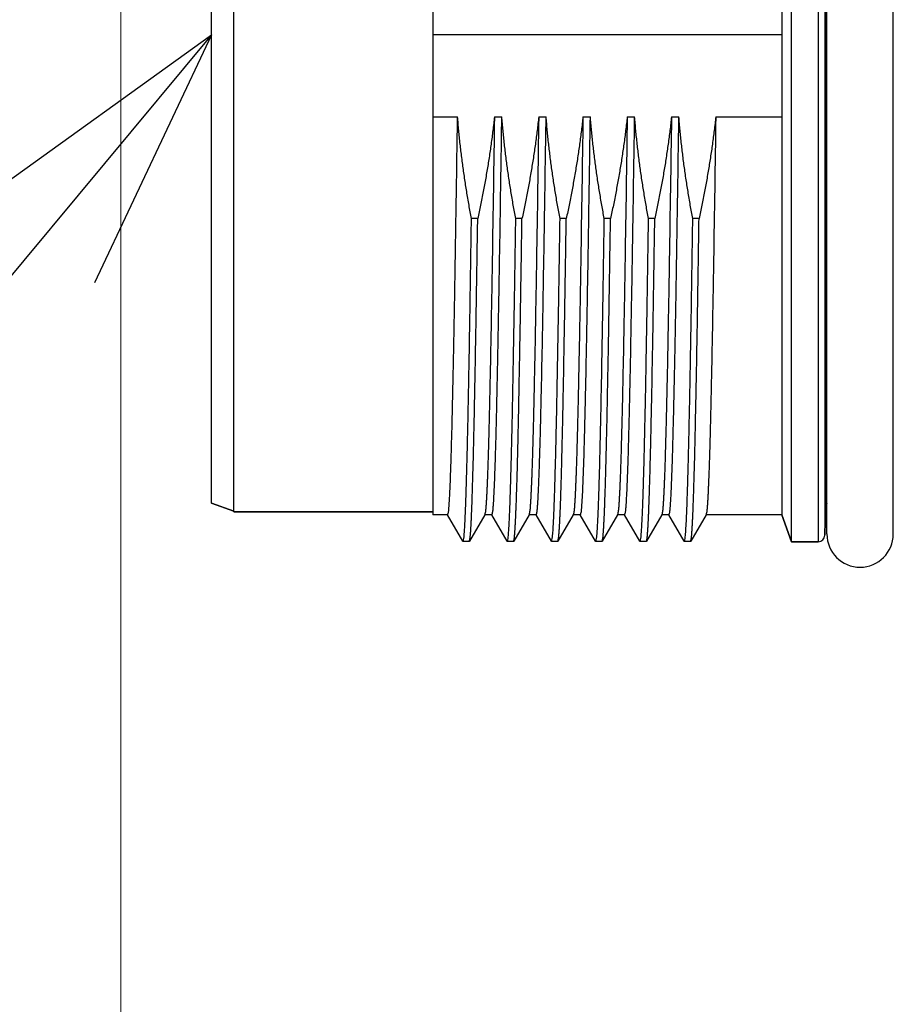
# Model space of a CAD drawing. Header units: millimetres. Extents: x 0 to 1076, y 0 to 742.
# Tile 90 of 134: x 298 to 317, y 359 to 381. Entities that reach past the tile are written whole.
import ezdxf

# ---------------------------------------------------------------- set-up
doc = ezdxf.new("R2010")
doc.units = ezdxf.units.MM
doc.header["$LTSCALE"] = 0.454724
doc.layers.add('NoLayerName_001', color=7, linetype='Continuous')
doc.layers.add('NoLayerName_007', color=7, linetype='Continuous')
doc.styles.get("Standard").update_dxf_attribs({"font": 'txt', "bigfont": 'extfont2'})
doc.dimstyles.get("Standard").update_dxf_attribs({"dimtxt": 2.5, "dimasz": 2.5, "dimexe": 1, "dimexo": 1, "dimtad": 1, "dimdec": 3, "dimzin": 0, "dimdsep": 46, "dimtxsty": 'Standard', "dimcen": 2.5, "dimadec": 3, "dimazin": 0, "dimtfac": 0.75, "dimtdec": 3, "dimtmove": 0, "dimatfit": 3, "dimfxl": 1, "dimarcsym": 0})

# ---------------------------------------------------------------- blocks, each defined once
blk = doc.blocks.new('_OPEN30')
at = {"color": 0, "linetype": 'ByBlock', "lineweight": -2}
for p, q in [((-1, 0.267949), (0, 0)), ((0, 0), (-1, -0.267949)), ((0, 0), (-1, 0))]:
    blk.add_line(p, q, dxfattribs=at)
blk = doc.blocks.new('*D111')
at = {"layer": 'Defpoints', "color": 0}
for p in [(300, 434.643), (425, 422.9), (300, 319.3)]:
    blk.add_point(p, dxfattribs=at)
at = {"layer": 'NoLayerName_001', "color": 0, "linetype": 'Continuous', "lineweight": 13}
for p, q in [((300, 432.143), (300, 316.8)), ((425, 420.4), (425, 316.8)), ((421.25, 319.3), (303.75, 319.3))]:
    blk.add_line(p, q, dxfattribs=at)
at = {"layer": 'NoLayerName_001', "color": 0, "lineweight": 13, "xscale": 3.75, "yscale": 3.75, "zscale": 3.75, "rotation": 180}
blk.add_blockref('_OPEN30', (300, 319.3), dxfattribs=at)
at = {"layer": 'NoLayerName_001', "color": 0, "lineweight": 13, "xscale": 3.75, "yscale": 3.75, "zscale": 3.75}
blk.add_blockref('_OPEN30', (425, 319.3), dxfattribs=at)
at = {"layer": 'NoLayerName_001', "color": 0, "lineweight": 13, "insert": (362.5, 326.175), "char_height": 8.75, "attachment_point": 5}
blk.add_mtext('\\W0.8000;125', dxfattribs=at)

msp = doc.modelspace()

# ---------------------------------------------------------------- linework, layer by layer
at = {"layer": 'NoLayerName_001', "color": 60, "linetype": 'Continuous', "lineweight": 25}
for p, q in [((315.753939, 392.05), (315.753939, 369.15)), ((315.903888, 391.903927), (315.903888, 369.296073)), ((315.950062, 369.325), (315.950062, 391.875)), ((317.450062, 369.325), (317.450062, 391.875)), ((307.050062, 391.442314), (307.050062, 369.757686)), ((314.928951, 391.4425), (314.928951, 369.7575)), ((314.928951, 380.6), (307.050062, 380.6)), ((307.050062, 378.752124), (307.606239, 378.752124)), ((308.43937, 378.752124), (308.606239, 378.752124)), ((309.43937, 378.752124), (309.606239, 378.752124)), ((310.43937, 378.752124), (310.606239, 378.752124)), ((311.43937, 378.752124), (311.606239, 378.752124)), ((312.43937, 378.752124), (312.606239, 378.752124)), ((313.43937, 378.752124), (314.928951, 378.752124)), ((315.92267, 378.600742), (315.950062, 378.600606)), ((315.920459, 369.928927), (315.920459, 377.719907)), ((308.06147, 376.452393), (307.920582, 376.452393)), ((309.06147, 376.452393), (308.920582, 376.452393)), ((310.06147, 376.452393), (309.920582, 376.452393)), ((311.06147, 376.452393), (310.920582, 376.452393)), ((312.06147, 376.452393), (311.920582, 376.452393)), ((313.06147, 376.452393), (312.920582, 376.452393)), ((302.550062, 369.84), (302.050062, 370.021985)), ((307.050062, 369.825), (302.550062, 369.825)), ((307.383497, 369.7575), (307.050062, 369.7575)), ((307.725785, 369.161319), (307.379451, 369.761003)), ((308.220674, 369.761003), (307.87434, 369.161319)), ((308.383497, 369.7575), (308.216628, 369.7575)), ((308.725785, 369.161319), (308.379451, 369.761003)), ((309.220674, 369.761003), (308.87434, 369.161319)), ((309.383497, 369.7575), (309.216628, 369.7575)), ((309.725785, 369.161319), (309.379451, 369.761003)), ((310.220674, 369.761003), (309.87434, 369.161319)), ((310.383497, 369.7575), (310.216628, 369.7575)), ((310.725785, 369.161319), (310.379451, 369.761003)), ((311.220674, 369.761003), (310.87434, 369.161319)), ((311.383497, 369.7575), (311.216628, 369.7575)), ((311.725785, 369.161319), (311.379451, 369.761003)), ((312.220674, 369.761003), (311.87434, 369.161319)), ((312.383497, 369.7575), (312.216628, 369.7575)), ((312.725785, 369.161319), (312.379451, 369.761003)), ((313.220674, 369.761003), (312.87434, 369.161319)), ((314.928951, 369.7575), (313.216628, 369.7575)), ((315.150062, 369.15), (314.928951, 369.7575)), ((315.920459, 369.928927), (315.903888, 369.296073)), ((307.725785, 369.161319), (307.729618, 369.158)), ((307.870507, 369.158), (307.729618, 369.158)), ((307.870507, 369.158), (307.87434, 369.161319)), ((308.725785, 369.161319), (308.729618, 369.158)), ((308.870507, 369.158), (308.729618, 369.158)), ((308.870507, 369.158), (308.87434, 369.161319)), ((309.725785, 369.161319), (309.729618, 369.158)), ((309.870507, 369.158), (309.729618, 369.158)), ((309.870507, 369.158), (309.87434, 369.161319)), ((310.725785, 369.161319), (310.729618, 369.158)), ((310.870507, 369.158), (310.729618, 369.158)), ((310.870507, 369.158), (310.87434, 369.161319)), ((311.725785, 369.161319), (311.729618, 369.158)), ((311.870507, 369.158), (311.729618, 369.158)), ((311.870507, 369.158), (311.87434, 369.161319)), ((312.725785, 369.161319), (312.729618, 369.158)), ((312.870507, 369.158), (312.729618, 369.158)), ((312.870507, 369.158), (312.87434, 369.161319)), ((315.753939, 369.15), (315.150062, 369.15))]:
    msp.add_line(p, q, dxfattribs=at)
for centre, radius, start, end in [((-88.263716, 380.6), 404.191331, 359.71659575, 0.28340425), ((493.47593, 377.714623), 177.55547, 179.71405527, 179.9982951), ((316.070408, 369.925), 0.15, 143.5382517, 178.5), ((316.700062, 369.325), 0.75, 180, 0), ((315.753939, 369.3), 0.15, 270, 358.5)]:
    msp.add_arc(centre, radius, start, end, dxfattribs=at)
for points, knots in [([(307.383497, 369.757521), (307.389727, 369.782399), (307.4055, 369.832018), (307.40979, 369.910141), (307.416715, 369.988013), (307.421614, 370.066164), (307.42622, 370.144293), (307.430326, 370.222461), (307.434129, 370.30064), (307.437672, 370.378833), (307.441008, 370.457034), (307.445224, 370.561312), (307.450121, 370.691674), (307.455555, 370.848125), (307.461483, 371.030665), (307.467762, 371.239297), (307.475078, 371.500103), (307.483231, 371.813086), (307.4933, 372.230418), (307.505441, 372.77819), (307.521331, 373.560753), (307.543904, 374.786813), (307.573349, 376.560744), (307.594246, 377.969492), (307.606239, 378.752124)], [0, 0, 0, 0, 0.076938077, 0.155230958, 0.233497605, 0.311773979, 0.390044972, 0.468317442, 0.546590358, 0.624862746, 0.703135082, 0.781407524, 0.937952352, 1.094497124, 1.251041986, 1.485859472, 1.720676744, 2.033766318, 2.42512827, 2.97303496, 3.677486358, 4.773299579, 6.651836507, 9.000007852, 9.000007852, 9.000007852, 9.000007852]), ([(307.920582, 376.452393), (307.911045, 376.50309), (307.89172, 376.604448), (307.864229, 376.756777), (307.83765, 376.909291), (307.812161, 377.062012), (307.787733, 377.21492), (307.764396, 377.368007), (307.742162, 377.521262), (307.72105, 377.674675), (307.701075, 377.828235), (307.682253, 377.981931), (307.664604, 378.135754), (307.648131, 378.289692), (307.632903, 378.443739), (307.61874, 378.597868), (307.610507, 378.700716), (307.606239, 378.752124)], [0, 0, 0, 0, 0.154758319, 0.309547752, 0.464362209, 0.619195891, 0.774043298, 0.928899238, 1.083758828, 1.238617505, 1.393471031, 1.548315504, 1.703147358, 1.857963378, 2.012760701, 2.167536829, 2.322289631, 2.322289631, 2.322289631, 2.322289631]), ([(308.43937, 378.752124), (308.43361, 378.700651), (308.422384, 378.597665), (308.403771, 378.443378), (308.384119, 378.289202), (308.363254, 378.135167), (308.341245, 377.981277), (308.318097, 377.827541), (308.293832, 377.67397), (308.268466, 377.520571), (308.242018, 377.367354), (308.214508, 377.214327), (308.18595, 377.061501), (308.156372, 376.908881), (308.125754, 376.756486), (308.094265, 376.604292), (308.072322, 376.50304), (308.06147, 376.452393)], [0, 0, 0, 0, 0.155382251, 0.310785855, 0.466209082, 0.621649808, 0.777105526, 0.932573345, 1.088050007, 1.243531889, 1.399015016, 1.554495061, 1.709967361, 1.865426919, 2.020868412, 2.176286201, 2.331674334, 2.331674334, 2.331674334, 2.331674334]), ([(308.43937, 378.752124), (308.422554, 377.672745), (308.399712, 376.113619), (308.367486, 374.25474), (308.348615, 373.265369), (308.33484, 372.605812), (308.323967, 372.126153), (308.315169, 371.766423), (308.307299, 371.466662), (308.300533, 371.226866), (308.294169, 371.017058), (308.288336, 370.837234), (308.283094, 370.687393), (308.278573, 370.567532), (308.274996, 370.477644), (308.271206, 370.387764), (308.267142, 370.297897), (308.262751, 370.208043), (308.257871, 370.118221), (308.252557, 370.028401), (308.245589, 369.938765), (308.239734, 369.848892), (308.226222, 369.790399), (308.220674, 369.76102)], [0, 0, 0, 0, 3.238529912, 4.677876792, 5.577468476, 6.207182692, 6.656978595, 7.016815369, 7.286692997, 7.556570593, 7.736489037, 7.916407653, 8.096326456, 8.186285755, 8.276245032, 8.366204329, 8.456163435, 8.546122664, 8.636082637, 8.726040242, 8.816003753, 8.905948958, 8.995645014, 8.995645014, 8.995645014, 8.995645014]), ([(308.383497, 369.757521), (308.389727, 369.782399), (308.4055, 369.832018), (308.40979, 369.910141), (308.416715, 369.988013), (308.421614, 370.066164), (308.42622, 370.144293), (308.430326, 370.222461), (308.434129, 370.30064), (308.437672, 370.378833), (308.441008, 370.457034), (308.445224, 370.561312), (308.450121, 370.691674), (308.455555, 370.848125), (308.461483, 371.030665), (308.467762, 371.239297), (308.475078, 371.500103), (308.483231, 371.813086), (308.4933, 372.230418), (308.505441, 372.77819), (308.521331, 373.560753), (308.543904, 374.786813), (308.573349, 376.560744), (308.594246, 377.969492), (308.606239, 378.752124)], [0, 0, 0, 0, 0.076938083, 0.155230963, 0.23349761, 0.311773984, 0.390044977, 0.468317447, 0.546590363, 0.624862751, 0.703135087, 0.781407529, 0.937952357, 1.094497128, 1.251041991, 1.485859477, 1.720676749, 2.033766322, 2.425128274, 2.973034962, 3.67748636, 4.77329958, 6.651836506, 9.00000785, 9.00000785, 9.00000785, 9.00000785]), ([(308.920582, 376.452393), (308.911045, 376.50309), (308.89172, 376.604448), (308.864229, 376.756777), (308.83765, 376.909291), (308.812161, 377.062012), (308.787733, 377.21492), (308.764396, 377.368007), (308.742162, 377.521262), (308.72105, 377.674675), (308.701075, 377.828235), (308.682253, 377.981931), (308.664604, 378.135754), (308.648131, 378.289692), (308.632903, 378.443739), (308.61874, 378.597868), (308.610507, 378.700716), (308.606239, 378.752124)], [0, 0, 0, 0, 0.154758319, 0.309547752, 0.464362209, 0.619195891, 0.774043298, 0.928899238, 1.083758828, 1.238617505, 1.393471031, 1.548315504, 1.703147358, 1.857963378, 2.012760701, 2.167536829, 2.322289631, 2.322289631, 2.322289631, 2.322289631]), ([(309.43937, 378.752124), (309.43361, 378.700651), (309.422384, 378.597665), (309.403771, 378.443378), (309.384119, 378.289202), (309.363254, 378.135167), (309.341245, 377.981277), (309.318097, 377.827541), (309.293832, 377.67397), (309.268466, 377.520571), (309.242018, 377.367354), (309.214508, 377.214327), (309.18595, 377.061501), (309.156372, 376.908881), (309.125754, 376.756486), (309.094265, 376.604292), (309.072322, 376.50304), (309.06147, 376.452393)], [0, 0, 0, 0, 0.155382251, 0.310785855, 0.466209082, 0.621649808, 0.777105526, 0.932573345, 1.088050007, 1.243531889, 1.399015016, 1.554495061, 1.709967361, 1.865426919, 2.020868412, 2.176286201, 2.331674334, 2.331674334, 2.331674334, 2.331674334]), ([(309.43937, 378.752124), (309.422554, 377.672745), (309.399712, 376.113619), (309.367486, 374.25474), (309.348615, 373.265369), (309.33484, 372.605812), (309.323967, 372.126153), (309.315169, 371.766423), (309.307299, 371.466662), (309.300533, 371.226866), (309.294169, 371.017058), (309.288336, 370.837234), (309.283094, 370.687393), (309.278573, 370.567532), (309.274996, 370.477644), (309.271206, 370.387764), (309.267142, 370.297897), (309.262751, 370.208043), (309.257871, 370.118221), (309.252557, 370.028401), (309.245589, 369.938765), (309.239734, 369.848892), (309.226222, 369.790399), (309.220674, 369.76102)], [0, 0, 0, 0, 3.238529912, 4.677876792, 5.577468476, 6.207182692, 6.656978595, 7.016815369, 7.286692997, 7.556570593, 7.736489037, 7.916407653, 8.096326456, 8.186285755, 8.276245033, 8.366204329, 8.456163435, 8.546122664, 8.636082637, 8.726040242, 8.816003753, 8.905948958, 8.995645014, 8.995645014, 8.995645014, 8.995645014]), ([(309.383497, 369.757521), (309.389727, 369.782399), (309.4055, 369.832018), (309.40979, 369.910141), (309.416715, 369.988013), (309.421614, 370.066164), (309.42622, 370.144293), (309.430326, 370.22246), (309.434129, 370.30064), (309.437672, 370.378833), (309.441008, 370.457034), (309.445224, 370.561312), (309.450121, 370.691674), (309.455555, 370.848125), (309.461483, 371.030665), (309.467762, 371.239297), (309.475078, 371.500103), (309.483231, 371.813086), (309.4933, 372.230418), (309.505441, 372.77819), (309.521331, 373.560753), (309.543904, 374.786813), (309.573349, 376.560744), (309.594246, 377.969492), (309.606239, 378.752124)], [0, 0, 0, 0, 0.076938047, 0.155230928, 0.233497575, 0.31177395, 0.390044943, 0.468317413, 0.54659033, 0.624862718, 0.703135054, 0.781407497, 0.937952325, 1.094497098, 1.251041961, 1.485859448, 1.720676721, 2.033766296, 2.425128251, 2.973034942, 3.677486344, 4.77329957, 6.651836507, 9.000007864, 9.000007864, 9.000007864, 9.000007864]), ([(309.920582, 376.452393), (309.911045, 376.50309), (309.89172, 376.604448), (309.864229, 376.756777), (309.83765, 376.909291), (309.812161, 377.062012), (309.787733, 377.21492), (309.764396, 377.368007), (309.742162, 377.521262), (309.72105, 377.674675), (309.701075, 377.828235), (309.682253, 377.981931), (309.664604, 378.135754), (309.648131, 378.289692), (309.632903, 378.443739), (309.61874, 378.597868), (309.610507, 378.700716), (309.606239, 378.752124)], [0, 0, 0, 0, 0.154758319, 0.309547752, 0.464362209, 0.619195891, 0.774043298, 0.928899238, 1.083758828, 1.238617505, 1.393471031, 1.548315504, 1.703147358, 1.857963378, 2.012760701, 2.167536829, 2.322289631, 2.322289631, 2.322289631, 2.322289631]), ([(310.43937, 378.752124), (310.43361, 378.700651), (310.422384, 378.597665), (310.403771, 378.443378), (310.384119, 378.289202), (310.363254, 378.135167), (310.341245, 377.981277), (310.318097, 377.827541), (310.293832, 377.67397), (310.268466, 377.520571), (310.242018, 377.367354), (310.214508, 377.214327), (310.18595, 377.061501), (310.156372, 376.908881), (310.125754, 376.756486), (310.094265, 376.604292), (310.072322, 376.50304), (310.06147, 376.452393)], [0, 0, 0, 0, 0.155382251, 0.310785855, 0.466209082, 0.621649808, 0.777105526, 0.932573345, 1.088050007, 1.243531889, 1.399015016, 1.554495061, 1.709967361, 1.865426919, 2.020868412, 2.176286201, 2.331674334, 2.331674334, 2.331674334, 2.331674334]), ([(310.43937, 378.752124), (310.422554, 377.672745), (310.399712, 376.113619), (310.367486, 374.25474), (310.348615, 373.265369), (310.33484, 372.605812), (310.323967, 372.126153), (310.315169, 371.766423), (310.307299, 371.466662), (310.300533, 371.226866), (310.294169, 371.017058), (310.288336, 370.837234), (310.283094, 370.687393), (310.278573, 370.567532), (310.274996, 370.477644), (310.271206, 370.387764), (310.267142, 370.297897), (310.262751, 370.208043), (310.257871, 370.118221), (310.252557, 370.028401), (310.245589, 369.938765), (310.239734, 369.848892), (310.226222, 369.790399), (310.220674, 369.76102)], [0, 0, 0, 0, 3.238529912, 4.677876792, 5.577468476, 6.207182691, 6.656978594, 7.016815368, 7.286692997, 7.556570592, 7.736489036, 7.916407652, 8.096326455, 8.186285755, 8.276245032, 8.366204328, 8.456163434, 8.546122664, 8.636082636, 8.726040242, 8.816003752, 8.905948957, 8.995645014, 8.995645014, 8.995645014, 8.995645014]), ([(310.383497, 369.757521), (310.389727, 369.782399), (310.4055, 369.832018), (310.40979, 369.910141), (310.416715, 369.988013), (310.421614, 370.066164), (310.42622, 370.144293), (310.430326, 370.222461), (310.434129, 370.30064), (310.437672, 370.378833), (310.441008, 370.457034), (310.445224, 370.561312), (310.450121, 370.691674), (310.455555, 370.848125), (310.461483, 371.030665), (310.467762, 371.239297), (310.475078, 371.500103), (310.483231, 371.813086), (310.4933, 372.230418), (310.505441, 372.77819), (310.521331, 373.560753), (310.543904, 374.786813), (310.573349, 376.560744), (310.594246, 377.969492), (310.606239, 378.752124)], [0, 0, 0, 0, 0.076938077, 0.155230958, 0.233497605, 0.311773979, 0.390044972, 0.468317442, 0.546590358, 0.624862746, 0.703135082, 0.781407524, 0.937952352, 1.094497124, 1.251041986, 1.485859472, 1.720676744, 2.033766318, 2.42512827, 2.97303496, 3.677486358, 4.773299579, 6.651836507, 9.000007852, 9.000007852, 9.000007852, 9.000007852]), ([(310.920582, 376.452393), (310.911045, 376.50309), (310.89172, 376.604448), (310.864229, 376.756777), (310.83765, 376.909291), (310.812161, 377.062012), (310.787733, 377.21492), (310.764396, 377.368007), (310.742162, 377.521262), (310.72105, 377.674675), (310.701075, 377.828235), (310.682253, 377.981931), (310.664604, 378.135754), (310.648131, 378.289692), (310.632903, 378.443739), (310.61874, 378.597868), (310.610507, 378.700716), (310.606239, 378.752124)], [0, 0, 0, 0, 0.154758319, 0.309547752, 0.464362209, 0.619195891, 0.774043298, 0.928899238, 1.083758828, 1.238617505, 1.393471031, 1.548315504, 1.703147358, 1.857963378, 2.012760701, 2.167536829, 2.322289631, 2.322289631, 2.322289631, 2.322289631]), ([(311.43937, 378.752124), (311.43361, 378.700651), (311.422384, 378.597665), (311.403771, 378.443378), (311.384119, 378.289202), (311.363254, 378.135167), (311.341245, 377.981277), (311.318097, 377.827541), (311.293832, 377.67397), (311.268466, 377.520571), (311.242018, 377.367354), (311.214508, 377.214327), (311.18595, 377.061501), (311.156372, 376.908881), (311.125754, 376.756486), (311.094265, 376.604292), (311.072322, 376.50304), (311.06147, 376.452393)], [0, 0, 0, 0, 0.155382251, 0.310785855, 0.466209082, 0.621649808, 0.777105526, 0.932573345, 1.088050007, 1.243531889, 1.399015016, 1.554495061, 1.709967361, 1.865426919, 2.020868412, 2.176286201, 2.331674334, 2.331674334, 2.331674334, 2.331674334]), ([(311.43937, 378.752124), (311.422554, 377.672745), (311.399712, 376.113619), (311.367486, 374.25474), (311.348615, 373.265369), (311.33484, 372.605812), (311.323967, 372.126153), (311.315169, 371.766423), (311.307299, 371.466662), (311.300533, 371.226866), (311.294169, 371.017058), (311.288336, 370.837234), (311.283094, 370.687393), (311.278573, 370.567532), (311.274996, 370.477644), (311.271206, 370.387764), (311.267142, 370.297897), (311.262751, 370.208043), (311.257871, 370.118221), (311.252557, 370.028401), (311.245589, 369.938765), (311.239734, 369.848892), (311.226222, 369.790399), (311.220674, 369.76102)], [0, 0, 0, 0, 3.238529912, 4.677876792, 5.577468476, 6.207182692, 6.656978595, 7.016815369, 7.286692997, 7.556570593, 7.736489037, 7.916407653, 8.096326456, 8.186285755, 8.276245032, 8.366204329, 8.456163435, 8.546122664, 8.636082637, 8.726040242, 8.816003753, 8.905948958, 8.995645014, 8.995645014, 8.995645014, 8.995645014]), ([(311.383497, 369.757521), (311.389727, 369.782399), (311.4055, 369.832018), (311.40979, 369.910141), (311.416715, 369.988013), (311.421614, 370.066164), (311.42622, 370.144293), (311.430326, 370.222461), (311.434129, 370.30064), (311.437672, 370.378833), (311.441008, 370.457034), (311.445224, 370.561312), (311.450121, 370.691674), (311.455555, 370.848125), (311.461483, 371.030665), (311.467762, 371.239297), (311.475078, 371.500103), (311.483231, 371.813086), (311.4933, 372.230418), (311.505441, 372.77819), (311.521331, 373.560753), (311.543904, 374.786813), (311.573349, 376.560744), (311.594246, 377.969492), (311.606239, 378.752124)], [0, 0, 0, 0, 0.076938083, 0.155230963, 0.23349761, 0.311773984, 0.390044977, 0.468317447, 0.546590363, 0.624862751, 0.703135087, 0.781407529, 0.937952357, 1.094497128, 1.251041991, 1.485859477, 1.720676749, 2.033766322, 2.425128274, 2.973034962, 3.67748636, 4.77329958, 6.651836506, 9.00000785, 9.00000785, 9.00000785, 9.00000785]), ([(311.920582, 376.452393), (311.911045, 376.50309), (311.89172, 376.604448), (311.864229, 376.756777), (311.83765, 376.909291), (311.812161, 377.062012), (311.787733, 377.21492), (311.764396, 377.368007), (311.742162, 377.521262), (311.72105, 377.674675), (311.701075, 377.828235), (311.682253, 377.981931), (311.664604, 378.135754), (311.648131, 378.289692), (311.632903, 378.443739), (311.61874, 378.597868), (311.610507, 378.700716), (311.606239, 378.752124)], [0, 0, 0, 0, 0.154758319, 0.309547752, 0.464362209, 0.619195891, 0.774043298, 0.928899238, 1.083758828, 1.238617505, 1.393471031, 1.548315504, 1.703147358, 1.857963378, 2.012760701, 2.167536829, 2.322289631, 2.322289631, 2.322289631, 2.322289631]), ([(312.43937, 378.752124), (312.43361, 378.700651), (312.422384, 378.597665), (312.403771, 378.443378), (312.384119, 378.289202), (312.363254, 378.135167), (312.341245, 377.981277), (312.318097, 377.827541), (312.293832, 377.67397), (312.268466, 377.520571), (312.242018, 377.367354), (312.214508, 377.214327), (312.18595, 377.061501), (312.156372, 376.908881), (312.125754, 376.756486), (312.094265, 376.604292), (312.072322, 376.50304), (312.06147, 376.452393)], [0, 0, 0, 0, 0.155382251, 0.310785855, 0.466209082, 0.621649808, 0.777105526, 0.932573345, 1.088050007, 1.243531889, 1.399015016, 1.554495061, 1.709967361, 1.865426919, 2.020868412, 2.176286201, 2.331674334, 2.331674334, 2.331674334, 2.331674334]), ([(312.43937, 378.752124), (312.422554, 377.672745), (312.399712, 376.113619), (312.367486, 374.25474), (312.348615, 373.265369), (312.33484, 372.605812), (312.323967, 372.126153), (312.315169, 371.766423), (312.307299, 371.466662), (312.300533, 371.226866), (312.294169, 371.017058), (312.288336, 370.837234), (312.283094, 370.687393), (312.278573, 370.567532), (312.274996, 370.477644), (312.271206, 370.387764), (312.267142, 370.297897), (312.262751, 370.208043), (312.257871, 370.118221), (312.252557, 370.028401), (312.245589, 369.938765), (312.239734, 369.848892), (312.226222, 369.790399), (312.220674, 369.76102)], [0, 0, 0, 0, 3.238529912, 4.677876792, 5.577468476, 6.207182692, 6.656978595, 7.016815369, 7.286692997, 7.556570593, 7.736489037, 7.916407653, 8.096326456, 8.186285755, 8.276245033, 8.366204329, 8.456163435, 8.546122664, 8.636082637, 8.726040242, 8.816003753, 8.905948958, 8.995645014, 8.995645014, 8.995645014, 8.995645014]), ([(312.383497, 369.757521), (312.389727, 369.782399), (312.4055, 369.832018), (312.40979, 369.910141), (312.416715, 369.988013), (312.421614, 370.066164), (312.42622, 370.144293), (312.430326, 370.22246), (312.434129, 370.30064), (312.437672, 370.378833), (312.441008, 370.457034), (312.445224, 370.561312), (312.450121, 370.691674), (312.455555, 370.848125), (312.461483, 371.030665), (312.467762, 371.239297), (312.475078, 371.500103), (312.483231, 371.813086), (312.4933, 372.230418), (312.505441, 372.77819), (312.521331, 373.560753), (312.543904, 374.786813), (312.573349, 376.560744), (312.594246, 377.969492), (312.606239, 378.752124)], [0, 0, 0, 0, 0.076938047, 0.155230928, 0.233497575, 0.31177395, 0.390044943, 0.468317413, 0.54659033, 0.624862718, 0.703135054, 0.781407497, 0.937952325, 1.094497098, 1.251041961, 1.485859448, 1.720676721, 2.033766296, 2.425128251, 2.973034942, 3.677486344, 4.77329957, 6.651836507, 9.000007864, 9.000007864, 9.000007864, 9.000007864]), ([(312.920582, 376.452393), (312.911045, 376.50309), (312.89172, 376.604448), (312.864229, 376.756777), (312.83765, 376.909291), (312.812161, 377.062012), (312.787733, 377.21492), (312.764396, 377.368007), (312.742162, 377.521262), (312.72105, 377.674675), (312.701075, 377.828235), (312.682253, 377.981931), (312.664604, 378.135754), (312.648131, 378.289692), (312.632903, 378.443739), (312.61874, 378.597868), (312.610507, 378.700716), (312.606239, 378.752124)], [0, 0, 0, 0, 0.154758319, 0.309547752, 0.464362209, 0.619195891, 0.774043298, 0.928899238, 1.083758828, 1.238617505, 1.393471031, 1.548315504, 1.703147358, 1.857963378, 2.012760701, 2.167536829, 2.322289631, 2.322289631, 2.322289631, 2.322289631]), ([(313.43937, 378.752124), (313.43361, 378.700651), (313.422384, 378.597665), (313.403771, 378.443378), (313.384119, 378.289202), (313.363254, 378.135167), (313.341245, 377.981277), (313.318097, 377.827541), (313.293832, 377.67397), (313.268466, 377.520571), (313.242018, 377.367354), (313.214508, 377.214327), (313.18595, 377.061501), (313.156372, 376.908881), (313.125754, 376.756486), (313.094265, 376.604292), (313.072322, 376.50304), (313.06147, 376.452393)], [0, 0, 0, 0, 0.155382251, 0.310785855, 0.466209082, 0.621649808, 0.777105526, 0.932573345, 1.088050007, 1.243531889, 1.399015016, 1.554495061, 1.709967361, 1.865426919, 2.020868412, 2.176286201, 2.331674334, 2.331674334, 2.331674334, 2.331674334]), ([(313.43937, 378.752124), (313.422554, 377.672745), (313.399712, 376.113619), (313.367486, 374.25474), (313.348615, 373.265369), (313.33484, 372.605812), (313.323967, 372.126153), (313.315169, 371.766423), (313.307299, 371.466662), (313.300533, 371.226866), (313.294169, 371.017058), (313.288336, 370.837234), (313.283094, 370.687393), (313.278573, 370.567532), (313.274996, 370.477644), (313.271206, 370.387764), (313.267142, 370.297897), (313.262751, 370.208043), (313.257871, 370.118221), (313.252557, 370.028401), (313.245589, 369.938765), (313.239734, 369.848892), (313.226222, 369.790399), (313.220674, 369.76102)], [0, 0, 0, 0, 3.238529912, 4.677876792, 5.577468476, 6.207182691, 6.656978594, 7.016815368, 7.286692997, 7.556570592, 7.736489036, 7.916407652, 8.096326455, 8.186285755, 8.276245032, 8.366204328, 8.456163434, 8.546122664, 8.636082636, 8.726040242, 8.816003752, 8.905948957, 8.995645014, 8.995645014, 8.995645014, 8.995645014]), ([(315.920459, 377.719907), (315.920572, 377.720519), (315.920725, 377.721762), (315.921395, 377.723529), (315.922273, 377.725213), (315.923367, 377.726808), (315.924625, 377.728318), (315.92601, 377.729742), (315.927485, 377.73108), (315.929013, 377.732337), (315.930574, 377.733514), (315.932162, 377.734614), (315.933775, 377.735642), (315.935411, 377.736604), (315.937069, 377.737507), (315.938747, 377.738356), (315.940443, 377.739159), (315.942156, 377.739921), (315.943884, 377.740648), (315.945626, 377.741347), (315.94738, 377.742025), (315.948556, 377.742462), (315.949144, 377.742683)], [0, 0, 0, 0, 0.00186957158, 0.00373692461, 0.00562982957, 0.00756004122, 0.0095263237, 0.01151763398, 0.01351579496, 0.01549785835, 0.01745130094, 0.0193806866, 0.0212912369, 0.02318756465, 0.02507368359, 0.02695303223, 0.02882850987, 0.03070252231, 0.03257703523, 0.03445363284, 0.03633358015, 0.03821788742, 0.03821788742, 0.03821788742, 0.03821788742]), ([(307.729618, 369.15802), (307.735329, 369.180066), (307.749786, 369.223999), (307.753717, 369.293395), (307.760069, 369.362534), (307.764559, 369.431949), (307.768786, 369.501342), (307.772543, 369.570772), (307.776027, 369.640214), (307.779275, 369.709668), (307.782335, 369.77913), (307.786191, 369.871756), (307.79066, 369.987553), (307.795631, 370.126523), (307.801037, 370.288668), (307.806782, 370.473991), (307.813443, 370.70566), (307.820874, 370.983679), (307.829454, 371.33122), (307.840024, 371.794629), (307.853092, 372.420257), (307.870672, 373.347149), (307.894235, 374.714358), (307.910463, 375.803532), (307.920582, 376.452393)], [0, 0, 0, 0, 0.068320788, 0.137836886, 0.207361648, 0.276890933, 0.346422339, 0.415950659, 0.485480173, 0.555010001, 0.624539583, 0.694069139, 0.833128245, 0.972187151, 1.111246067, 1.319834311, 1.528422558, 1.806540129, 2.154187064, 2.571363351, 3.19712771, 4.031480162, 5.352538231, 7.299360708, 7.299360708, 7.299360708, 7.299360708]), ([(307.87434, 369.161335), (307.879456, 369.187788), (307.89194, 369.240447), (307.897237, 369.321452), (307.903717, 369.402214), (307.908596, 369.483143), (307.913126, 369.564072), (307.917175, 369.645033), (307.920904, 369.726008), (307.924399, 369.806994), (307.927693, 369.887988), (307.931853, 369.995988), (307.936693, 370.131002), (307.942056, 370.293033), (307.947905, 370.482084), (307.9549, 370.725164), (307.963463, 371.049292), (307.97326, 371.454474), (307.984638, 371.967729), (307.998906, 372.670106), (308.018277, 373.72371), (308.039847, 375.020494), (308.054412, 375.993107), (308.06147, 376.452393)], [0, 0, 0, 0, 0.08082744, 0.161913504, 0.242972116, 0.324033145, 0.4050913, 0.486152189, 0.567214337, 0.648275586, 0.729335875, 0.810395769, 0.972515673, 1.13463624, 1.29675687, 1.539937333, 1.864177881, 2.269478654, 2.755839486, 3.40432059, 4.377042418, 5.917185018, 7.295207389, 7.295207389, 7.295207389, 7.295207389]), ([(308.729618, 369.15802), (308.735329, 369.180066), (308.749786, 369.223999), (308.753717, 369.293395), (308.760069, 369.362534), (308.764559, 369.431949), (308.768786, 369.501342), (308.772543, 369.570772), (308.776027, 369.640214), (308.779275, 369.709668), (308.782335, 369.77913), (308.786191, 369.871756), (308.79066, 369.987553), (308.795631, 370.126523), (308.801037, 370.288668), (308.806782, 370.473991), (308.813443, 370.70566), (308.820874, 370.983679), (308.829454, 371.33122), (308.840024, 371.794629), (308.853092, 372.420257), (308.870672, 373.347149), (308.894235, 374.714358), (308.910463, 375.803532), (308.920582, 376.452393)], [0, 0, 0, 0, 0.068320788, 0.137836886, 0.207361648, 0.276890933, 0.346422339, 0.415950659, 0.485480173, 0.555010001, 0.624539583, 0.694069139, 0.833128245, 0.972187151, 1.111246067, 1.319834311, 1.528422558, 1.806540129, 2.154187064, 2.571363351, 3.19712771, 4.031480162, 5.352538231, 7.299360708, 7.299360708, 7.299360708, 7.299360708]), ([(308.87434, 369.161335), (308.879456, 369.187788), (308.89194, 369.240447), (308.897237, 369.321452), (308.903717, 369.402214), (308.908596, 369.483143), (308.913126, 369.564072), (308.917175, 369.645033), (308.920904, 369.726008), (308.924399, 369.806994), (308.927693, 369.887988), (308.931853, 369.995988), (308.936693, 370.131002), (308.942056, 370.293033), (308.947905, 370.482084), (308.9549, 370.725164), (308.963463, 371.049292), (308.97326, 371.454474), (308.984638, 371.967729), (308.998906, 372.670106), (309.018277, 373.72371), (309.039847, 375.020494), (309.054412, 375.993107), (309.06147, 376.452393)], [0, 0, 0, 0, 0.08082744, 0.161913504, 0.242972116, 0.324033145, 0.4050913, 0.486152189, 0.567214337, 0.648275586, 0.729335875, 0.810395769, 0.972515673, 1.13463624, 1.29675687, 1.539937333, 1.864177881, 2.269478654, 2.755839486, 3.40432059, 4.377042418, 5.917185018, 7.295207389, 7.295207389, 7.295207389, 7.295207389]), ([(309.729618, 369.15802), (309.735329, 369.180066), (309.749786, 369.223999), (309.753717, 369.293395), (309.760069, 369.362534), (309.764559, 369.431949), (309.768786, 369.501342), (309.772543, 369.570772), (309.776027, 369.640214), (309.779275, 369.709668), (309.782335, 369.77913), (309.786191, 369.871756), (309.79066, 369.987553), (309.795631, 370.126523), (309.801037, 370.288668), (309.806782, 370.473991), (309.813443, 370.70566), (309.820874, 370.983679), (309.829454, 371.33122), (309.840024, 371.794629), (309.853092, 372.420257), (309.870672, 373.347149), (309.894235, 374.714358), (309.910463, 375.803532), (309.920582, 376.452393)], [0, 0, 0, 0, 0.068320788, 0.137836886, 0.207361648, 0.276890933, 0.346422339, 0.415950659, 0.485480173, 0.555010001, 0.624539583, 0.694069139, 0.833128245, 0.972187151, 1.111246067, 1.319834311, 1.528422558, 1.806540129, 2.154187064, 2.571363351, 3.19712771, 4.031480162, 5.352538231, 7.299360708, 7.299360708, 7.299360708, 7.299360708]), ([(309.87434, 369.161335), (309.879456, 369.187788), (309.89194, 369.240447), (309.897237, 369.321452), (309.903717, 369.402214), (309.908596, 369.483143), (309.913126, 369.564072), (309.917175, 369.645033), (309.920904, 369.726008), (309.924399, 369.806994), (309.927693, 369.887988), (309.931853, 369.995988), (309.936693, 370.131002), (309.942056, 370.293033), (309.947905, 370.482084), (309.9549, 370.725164), (309.963463, 371.049292), (309.97326, 371.454474), (309.984638, 371.967729), (309.998906, 372.670106), (310.018277, 373.72371), (310.039847, 375.020494), (310.054412, 375.993107), (310.06147, 376.452393)], [0, 0, 0, 0, 0.08082744, 0.161913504, 0.242972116, 0.324033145, 0.4050913, 0.486152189, 0.567214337, 0.648275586, 0.729335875, 0.810395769, 0.972515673, 1.13463624, 1.29675687, 1.539937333, 1.864177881, 2.269478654, 2.755839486, 3.40432059, 4.377042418, 5.917185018, 7.295207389, 7.295207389, 7.295207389, 7.295207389]), ([(310.729618, 369.15802), (310.735329, 369.180066), (310.749786, 369.223999), (310.753717, 369.293395), (310.760069, 369.362534), (310.764559, 369.431949), (310.768786, 369.501342), (310.772543, 369.570772), (310.776027, 369.640214), (310.779275, 369.709668), (310.782335, 369.77913), (310.786191, 369.871756), (310.79066, 369.987553), (310.795631, 370.126523), (310.801037, 370.288668), (310.806782, 370.473991), (310.813443, 370.70566), (310.820874, 370.983679), (310.829454, 371.33122), (310.840024, 371.794629), (310.853092, 372.420257), (310.870672, 373.347149), (310.894235, 374.714358), (310.910463, 375.803532), (310.920582, 376.452393)], [0, 0, 0, 0, 0.068320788, 0.137836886, 0.207361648, 0.276890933, 0.346422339, 0.415950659, 0.485480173, 0.555010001, 0.624539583, 0.694069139, 0.833128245, 0.972187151, 1.111246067, 1.319834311, 1.528422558, 1.806540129, 2.154187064, 2.571363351, 3.19712771, 4.031480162, 5.352538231, 7.299360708, 7.299360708, 7.299360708, 7.299360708]), ([(310.87434, 369.161335), (310.879456, 369.187788), (310.89194, 369.240447), (310.897237, 369.321452), (310.903717, 369.402214), (310.908596, 369.483143), (310.913126, 369.564072), (310.917175, 369.645033), (310.920904, 369.726008), (310.924399, 369.806994), (310.927693, 369.887988), (310.931853, 369.995988), (310.936693, 370.131002), (310.942056, 370.293033), (310.947905, 370.482084), (310.9549, 370.725164), (310.963463, 371.049292), (310.97326, 371.454474), (310.984638, 371.967729), (310.998906, 372.670106), (311.018277, 373.72371), (311.039847, 375.020494), (311.054412, 375.993107), (311.06147, 376.452393)], [0, 0, 0, 0, 0.08082744, 0.161913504, 0.242972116, 0.324033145, 0.4050913, 0.486152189, 0.567214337, 0.648275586, 0.729335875, 0.810395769, 0.972515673, 1.13463624, 1.29675687, 1.539937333, 1.864177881, 2.269478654, 2.755839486, 3.40432059, 4.377042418, 5.917185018, 7.295207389, 7.295207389, 7.295207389, 7.295207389]), ([(311.729618, 369.15802), (311.735329, 369.180066), (311.749786, 369.223999), (311.753717, 369.293395), (311.760069, 369.362534), (311.764559, 369.431949), (311.768786, 369.501342), (311.772543, 369.570772), (311.776027, 369.640214), (311.779275, 369.709668), (311.782335, 369.77913), (311.786191, 369.871756), (311.79066, 369.987553), (311.795631, 370.126523), (311.801037, 370.288668), (311.806782, 370.473991), (311.813443, 370.70566), (311.820874, 370.983679), (311.829454, 371.33122), (311.840024, 371.794629), (311.853092, 372.420257), (311.870672, 373.347149), (311.894235, 374.714358), (311.910463, 375.803532), (311.920582, 376.452393)], [0, 0, 0, 0, 0.068320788, 0.137836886, 0.207361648, 0.276890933, 0.346422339, 0.415950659, 0.485480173, 0.555010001, 0.624539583, 0.694069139, 0.833128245, 0.972187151, 1.111246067, 1.319834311, 1.528422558, 1.806540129, 2.154187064, 2.571363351, 3.19712771, 4.031480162, 5.352538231, 7.299360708, 7.299360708, 7.299360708, 7.299360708]), ([(311.87434, 369.161335), (311.879456, 369.187788), (311.89194, 369.240447), (311.897237, 369.321452), (311.903717, 369.402214), (311.908596, 369.483143), (311.913126, 369.564072), (311.917175, 369.645033), (311.920904, 369.726008), (311.924399, 369.806994), (311.927693, 369.887988), (311.931853, 369.995988), (311.936693, 370.131002), (311.942056, 370.293033), (311.947905, 370.482084), (311.9549, 370.725164), (311.963463, 371.049292), (311.97326, 371.454474), (311.984638, 371.967729), (311.998906, 372.670106), (312.018277, 373.72371), (312.039847, 375.020494), (312.054412, 375.993107), (312.06147, 376.452393)], [0, 0, 0, 0, 0.08082744, 0.161913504, 0.242972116, 0.324033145, 0.4050913, 0.486152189, 0.567214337, 0.648275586, 0.729335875, 0.810395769, 0.972515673, 1.13463624, 1.29675687, 1.539937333, 1.864177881, 2.269478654, 2.755839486, 3.40432059, 4.377042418, 5.917185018, 7.295207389, 7.295207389, 7.295207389, 7.295207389]), ([(312.729618, 369.15802), (312.735329, 369.180066), (312.749786, 369.223999), (312.753717, 369.293395), (312.760069, 369.362534), (312.764559, 369.431949), (312.768786, 369.501342), (312.772543, 369.570772), (312.776027, 369.640214), (312.779275, 369.709668), (312.782335, 369.77913), (312.786191, 369.871756), (312.79066, 369.987553), (312.795631, 370.126523), (312.801037, 370.288668), (312.806782, 370.473991), (312.813443, 370.70566), (312.820874, 370.983679), (312.829454, 371.33122), (312.840024, 371.794629), (312.853092, 372.420257), (312.870672, 373.347149), (312.894235, 374.714358), (312.910463, 375.803532), (312.920582, 376.452393)], [0, 0, 0, 0, 0.068320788, 0.137836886, 0.207361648, 0.276890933, 0.346422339, 0.415950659, 0.485480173, 0.555010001, 0.624539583, 0.694069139, 0.833128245, 0.972187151, 1.111246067, 1.319834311, 1.528422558, 1.806540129, 2.154187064, 2.571363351, 3.19712771, 4.031480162, 5.352538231, 7.299360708, 7.299360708, 7.299360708, 7.299360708]), ([(312.87434, 369.161335), (312.879456, 369.187788), (312.89194, 369.240447), (312.897237, 369.321452), (312.903717, 369.402214), (312.908596, 369.483143), (312.913126, 369.564072), (312.917175, 369.645033), (312.920904, 369.726008), (312.924399, 369.806994), (312.927693, 369.887988), (312.931853, 369.995988), (312.936693, 370.131002), (312.942056, 370.293033), (312.947905, 370.482084), (312.9549, 370.725164), (312.963463, 371.049292), (312.97326, 371.454474), (312.984638, 371.967729), (312.998906, 372.670106), (313.018277, 373.72371), (313.039847, 375.020494), (313.054412, 375.993107), (313.06147, 376.452393)], [0, 0, 0, 0, 0.08082744, 0.161913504, 0.242972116, 0.324033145, 0.4050913, 0.486152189, 0.567214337, 0.648275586, 0.729335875, 0.810395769, 0.972515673, 1.13463624, 1.29675687, 1.539937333, 1.864177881, 2.269478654, 2.755839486, 3.40432059, 4.377042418, 5.917185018, 7.295207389, 7.295207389, 7.295207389, 7.295207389])]:
    msp.add_open_spline(points, degree=3, knots=knots, dxfattribs=at)
at = {"layer": 'NoLayerName_007', "color": 60, "linetype": 'Continuous', "lineweight": 25}
for p, q in [((315.150062, 369.15), (315.150062, 392.05)), ((302.550062, 369.825), (302.550062, 391.375)), ((302.050062, 370.021985), (302.050062, 391.178015)), ((302.050062, 370.021985), (302.550062, 369.84)), ((302.550062, 369.825), (307.050062, 369.825)), ((314.928951, 369.7575), (315.150062, 369.15)), ((315.903888, 369.296073), (315.920459, 369.928927)), ((315.150062, 369.15), (315.753939, 369.15))]:
    msp.add_line(p, q, dxfattribs=at)

# ---------------------------------------------------------------- dimensions: what is measured, and where the dimension line sits
at = {"layer": 'NoLayerName_001', "color": 3, "linetype": 'Continuous', "lineweight": 13}
dim = msp.add_linear_dim(base=(300.000001, 319.300203), p1=(425, 422.9), p2=(300.000001, 434.642756), angle=180, text='\\W0.8000;<>', dimstyle='Standard', override={"dimtxt": 8.75, "dimasz": 3.75, "dimexe": 2.5, "dimexo": 2.5, "dimgap": 2.5, "dimzin": 8, "dimblk": 'OPEN30', "dimclrd": 0, "dimclre": 0, "dimclrt": 0, "dimtp": 0, "dimtm": 0, "dimlwd": 13, "dimlwe": 13}, dxfattribs=at)
dim.commit()
dim.dimension.update_dxf_attribs({"geometry": '*D111', "text_midpoint": (362.5, 319.300203), "dimtype": 160})

# ---------------------------------------------------------------- leaders
at = {"layer": 'NoLayerName_001', "color": 3, "linetype": 'Continuous', "lineweight": 13, "annotation_type": 0, "has_hookline": 1, "hookline_direction": 1, "text_width": 41.60208}
msp.add_leader([(302.050062, 380.6), (269.086425, 341.054515), (263.086425, 341.054515)], dimstyle='Standard', override={"dimtxt": 8.4, "dimasz": 6, "dimldrblk": 'OPEN30'}, dxfattribs=at)

doc.saveas('drawing.dxf')
